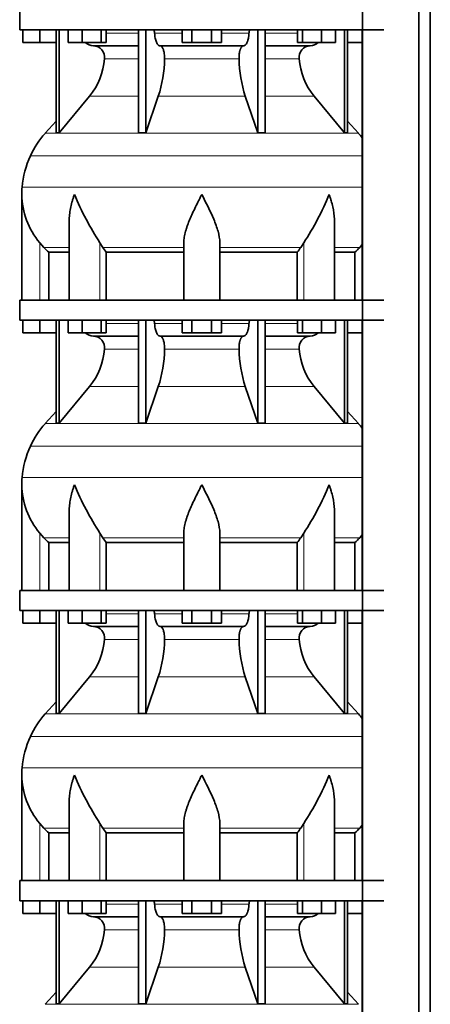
# Model space of a CAD drawing. Header units: millimetres. Extents: x 148 to 904, y -3991 to 2524.
# Tile 19 of 29: x 164 to 369, y -167 to 325. Entities that reach past the tile are written whole.
import ezdxf

# ---------------------------------------------------------------- set-up
doc = ezdxf.new("R2010")
doc.units = ezdxf.units.MM
doc.layers.add('MID_134-19', color=7, linetype='Continuous')
doc.layers.add('VSI134_DIFFUSORE', color=7, linetype='Continuous')

# ---------------------------------------------------------------- blocks, each defined once
blk = doc.blocks.new('SE')
at = {"layer": 'MID_134-19', "color": 7, "linetype": 'Continuous', "lineweight": 35}
for p, q in [((334.95, 1945.18), (334.95, -826.32)), ((363.09, -826.32), (363.09, 1945.18)), ((368.89, -826.32), (368.89, 1945.18)), ((334.88, 320.18), (334.88, 185.18)), ((334.88, 175.18), (334.88, 40.18)), ((334.88, 30.18), (334.88, -104.82)), ((334.88, -114.82), (334.88, -249.82))]:
    blk.add_line(p, q, dxfattribs=at)
at = {"layer": 'VSI134_DIFFUSORE', "color": 7, "linetype": 'Continuous', "lineweight": 35}
for p, q in [((163.69, 330.18), (163.69, 320.18)), ((163.69, 320.18), (345.69, 320.18)), ((165.19, 313.78), (165.19, 320.18)), ((165.19, 313.78), (165.19, 320.18)), ((173.69, 313.78), (173.69, 320.18)), ((181.86, 320.18), (181.86, 268.73)), ((183.39, 320.18), (183.39, 268.73)), ((187.93, 313.78), (187.93, 320.18)), ((194.87, 313.78), (194.87, 320.18)), ((204.35, 313.78), (204.35, 320.18)), ((206.89, 313.78), (206.89, 320.18)), ((222.99, 320.18), (222.99, 268.73)), ((226.69, 320.18), (226.69, 268.73)), ((244.87, 313.78), (244.87, 320.18)), ((249.78, 313.78), (249.78, 320.18)), ((259.6, 313.78), (259.6, 320.18)), ((264.5, 313.78), (264.5, 320.18)), ((282.69, 320.18), (282.69, 268.73)), ((286.39, 320.18), (286.39, 268.73)), ((302.48, 313.78), (302.48, 320.18)), ((305.03, 313.78), (305.03, 320.18)), ((314.51, 313.78), (314.51, 320.18)), ((321.45, 313.78), (321.45, 320.18)), ((325.99, 320.18), (325.99, 268.73)), ((327.52, 320.18), (327.52, 268.73)), ((173.69, 313.78), (165.19, 313.78)), ((181.86, 313.78), (173.69, 313.78)), ((194.87, 313.78), (187.93, 313.78)), ((204.35, 313.78), (194.87, 313.78)), ((200.52, 312.18), (222.99, 312.18)), ((206.89, 313.78), (204.35, 313.78)), ((233.78, 312.18), (275.6, 312.18)), ((249.78, 313.78), (244.87, 313.78)), ((259.6, 313.78), (249.78, 313.78)), ((264.5, 313.78), (259.6, 313.78)), ((286.39, 312.18), (308.86, 312.18)), ((305.03, 313.78), (302.48, 313.78)), ((314.51, 313.78), (305.03, 313.78)), ((321.45, 313.78), (314.51, 313.78)), ((334.88, 313.78), (327.52, 313.78)), ((183.39, 268.73), (198.55, 286.94)), ((226.69, 268.73), (232.97, 286.94)), ((276.41, 286.94), (282.69, 268.73)), ((310.83, 286.94), (325.99, 268.73)), ((181.86, 274.5), (176.39, 268.43)), ((332.99, 268.43), (327.52, 274.5)), ((181.86, 268.73), (183.39, 268.73)), ((222.99, 268.73), (226.69, 268.73)), ((282.69, 268.73), (286.39, 268.73)), ((325.99, 268.73), (327.52, 268.73)), ((164.69, 237.92), (164.69, 185.18)), ((188.41, 224.54), (188.41, 185.18)), ((320.97, 185.18), (320.97, 224.54)), ((175.7, 211.48), (173.69, 213.78)), ((205.2, 211.48), (203.78, 213.78)), ((245.69, 185.18), (245.69, 213.78)), ((263.69, 185.18), (263.69, 213.78)), ((305.6, 213.78), (304.18, 211.48)), ((334.88, 212.86), (333.68, 211.48)), ((178.22, 209.04), (188.41, 209.04)), ((178.22, 185.18), (178.22, 209.04)), ((206.98, 209.04), (245.69, 209.04)), ((206.98, 185.18), (206.98, 209.04)), ((263.69, 209.04), (302.4, 209.04)), ((302.4, 209.04), (302.4, 185.18)), ((320.97, 209.04), (331.16, 209.04)), ((331.16, 209.04), (331.16, 185.18)), ((163.69, 185.18), (345.69, 185.18)), ((163.69, 185.18), (163.69, 175.18)), ((163.69, 175.18), (345.69, 175.18)), ((165.19, 168.78), (165.19, 175.18)), ((165.19, 168.78), (165.19, 175.18)), ((173.69, 168.78), (173.69, 175.18)), ((181.86, 175.18), (181.86, 123.73)), ((183.39, 175.18), (183.39, 123.73)), ((187.93, 168.78), (187.93, 175.18)), ((194.87, 168.78), (194.87, 175.18)), ((204.35, 168.78), (204.35, 175.18)), ((206.89, 168.78), (206.89, 175.18)), ((222.99, 175.18), (222.99, 123.73)), ((226.69, 175.18), (226.69, 123.73)), ((244.87, 168.78), (244.87, 175.18)), ((249.78, 168.78), (249.78, 175.18)), ((259.6, 168.78), (259.6, 175.18)), ((264.5, 168.78), (264.5, 175.18)), ((282.69, 175.18), (282.69, 123.73)), ((286.39, 175.18), (286.39, 123.73)), ((302.48, 168.78), (302.48, 175.18)), ((305.03, 168.78), (305.03, 175.18)), ((314.51, 168.78), (314.51, 175.18)), ((321.45, 168.78), (321.45, 175.18)), ((325.99, 175.18), (325.99, 123.73)), ((327.52, 175.18), (327.52, 123.73)), ((173.69, 168.78), (165.19, 168.78)), ((181.86, 168.78), (173.69, 168.78)), ((194.87, 168.78), (187.93, 168.78)), ((204.35, 168.78), (194.87, 168.78)), ((206.89, 168.78), (204.35, 168.78)), ((249.78, 168.78), (244.87, 168.78)), ((259.6, 168.78), (249.78, 168.78)), ((264.5, 168.78), (259.6, 168.78)), ((305.03, 168.78), (302.48, 168.78)), ((314.51, 168.78), (305.03, 168.78)), ((321.45, 168.78), (314.51, 168.78)), ((334.88, 168.78), (327.52, 168.78)), ((200.52, 167.18), (222.99, 167.18)), ((233.78, 167.18), (275.6, 167.18)), ((286.39, 167.18), (308.86, 167.18)), ((183.39, 123.73), (198.55, 141.94)), ((226.69, 123.73), (232.97, 141.94)), ((276.41, 141.94), (282.69, 123.73)), ((310.83, 141.94), (325.99, 123.73)), ((181.86, 129.5), (176.39, 123.43)), ((332.99, 123.43), (327.52, 129.5)), ((181.86, 123.73), (183.39, 123.73)), ((222.99, 123.73), (226.69, 123.73)), ((282.69, 123.73), (286.39, 123.73)), ((325.99, 123.73), (327.52, 123.73)), ((164.69, 92.92), (164.69, 40.18)), ((188.41, 79.54), (188.41, 40.18)), ((320.97, 40.18), (320.97, 79.54)), ((175.7, 66.48), (173.69, 68.78)), ((178.22, 64.04), (188.41, 64.04)), ((178.22, 40.18), (178.22, 64.04)), ((205.2, 66.48), (203.78, 68.78)), ((206.98, 64.04), (245.69, 64.04)), ((206.98, 40.18), (206.98, 64.04)), ((245.69, 40.18), (245.69, 68.78)), ((263.69, 40.18), (263.69, 68.78)), ((263.69, 64.04), (302.4, 64.04)), ((302.4, 64.04), (302.4, 40.18)), ((305.6, 68.78), (304.18, 66.48)), ((320.97, 64.04), (331.16, 64.04)), ((331.16, 64.04), (331.16, 40.18)), ((334.88, 67.86), (333.68, 66.48)), ((163.69, 40.18), (345.69, 40.18)), ((163.69, 40.18), (163.69, 30.18)), ((163.69, 30.18), (345.69, 30.18)), ((165.19, 23.78), (165.19, 30.18)), ((165.19, 23.78), (165.19, 30.18)), ((173.69, 23.78), (173.69, 30.18)), ((181.86, 30.18), (181.86, -21.27)), ((183.39, 30.18), (183.39, -21.27)), ((187.93, 23.78), (187.93, 30.18)), ((194.87, 23.78), (194.87, 30.18)), ((204.35, 23.78), (204.35, 30.18)), ((206.89, 23.78), (206.89, 30.18)), ((222.99, 30.18), (222.99, -21.27)), ((226.69, 30.18), (226.69, -21.27)), ((244.87, 23.78), (244.87, 30.18)), ((249.78, 23.78), (249.78, 30.18)), ((259.6, 23.78), (259.6, 30.18)), ((264.5, 23.78), (264.5, 30.18)), ((282.69, 30.18), (282.69, -21.27)), ((286.39, 30.18), (286.39, -21.27)), ((302.48, 23.78), (302.48, 30.18)), ((305.03, 23.78), (305.03, 30.18)), ((314.51, 23.78), (314.51, 30.18)), ((321.45, 23.78), (321.45, 30.18)), ((325.99, 30.18), (325.99, -21.27)), ((327.52, 30.18), (327.52, -21.27)), ((173.69, 23.78), (165.19, 23.78)), ((181.86, 23.78), (173.69, 23.78)), ((194.87, 23.78), (187.93, 23.78)), ((204.35, 23.78), (194.87, 23.78)), ((200.52, 22.18), (222.99, 22.18)), ((206.89, 23.78), (204.35, 23.78)), ((233.78, 22.18), (275.6, 22.18)), ((249.78, 23.78), (244.87, 23.78)), ((259.6, 23.78), (249.78, 23.78)), ((264.5, 23.78), (259.6, 23.78)), ((286.39, 22.18), (308.86, 22.18)), ((305.03, 23.78), (302.48, 23.78)), ((314.51, 23.78), (305.03, 23.78)), ((321.45, 23.78), (314.51, 23.78)), ((334.88, 23.78), (327.52, 23.78)), ((183.39, -21.27), (198.55, -3.06)), ((226.69, -21.27), (232.97, -3.06)), ((276.41, -3.06), (282.69, -21.27)), ((310.83, -3.06), (325.99, -21.27)), ((181.86, -15.5), (176.39, -21.57)), ((332.99, -21.57), (327.52, -15.5)), ((181.86, -21.27), (183.39, -21.27)), ((222.99, -21.27), (226.69, -21.27)), ((282.69, -21.27), (286.39, -21.27)), ((325.99, -21.27), (327.52, -21.27)), ((164.69, -52.08), (164.69, -104.82)), ((188.41, -65.46), (188.41, -104.82)), ((320.97, -104.82), (320.97, -65.46)), ((175.7, -78.52), (173.69, -76.22)), ((205.2, -78.52), (203.78, -76.22)), ((245.69, -104.82), (245.69, -76.22)), ((263.69, -104.82), (263.69, -76.22)), ((305.6, -76.22), (304.18, -78.52)), ((334.88, -77.14), (333.68, -78.52)), ((178.22, -80.96), (188.41, -80.96)), ((178.22, -104.82), (178.22, -80.96)), ((206.98, -80.96), (245.69, -80.96)), ((206.98, -104.82), (206.98, -80.96)), ((263.69, -80.96), (302.4, -80.96)), ((302.4, -80.96), (302.4, -104.82)), ((320.97, -80.96), (331.16, -80.96)), ((331.16, -80.96), (331.16, -104.82)), ((163.69, -104.82), (345.69, -104.82)), ((163.69, -104.82), (163.69, -114.82)), ((163.69, -114.82), (345.69, -114.82)), ((165.19, -121.22), (165.19, -114.82)), ((165.19, -121.22), (165.19, -114.82)), ((173.69, -121.22), (173.69, -114.82)), ((181.86, -114.82), (181.86, -166.27)), ((183.39, -114.82), (183.39, -166.27)), ((187.93, -121.22), (187.93, -114.82)), ((194.87, -121.22), (194.87, -114.82)), ((204.35, -121.22), (204.35, -114.82)), ((206.89, -121.22), (206.89, -114.82)), ((222.99, -114.82), (222.99, -166.27)), ((226.69, -114.82), (226.69, -166.27)), ((244.87, -121.22), (244.87, -114.82)), ((249.78, -121.22), (249.78, -114.82)), ((259.6, -121.22), (259.6, -114.82)), ((264.5, -121.22), (264.5, -114.82)), ((282.69, -114.82), (282.69, -166.27)), ((286.39, -114.82), (286.39, -166.27)), ((302.48, -121.22), (302.48, -114.82)), ((305.03, -121.22), (305.03, -114.82)), ((314.51, -121.22), (314.51, -114.82)), ((321.45, -121.22), (321.45, -114.82)), ((325.99, -114.82), (325.99, -166.27)), ((327.52, -114.82), (327.52, -166.27)), ((173.69, -121.22), (165.19, -121.22)), ((181.86, -121.22), (173.69, -121.22)), ((194.87, -121.22), (187.93, -121.22)), ((204.35, -121.22), (194.87, -121.22)), ((200.52, -122.82), (222.99, -122.82)), ((206.89, -121.22), (204.35, -121.22)), ((233.78, -122.82), (275.6, -122.82)), ((249.78, -121.22), (244.87, -121.22)), ((259.6, -121.22), (249.78, -121.22)), ((264.5, -121.22), (259.6, -121.22)), ((286.39, -122.82), (308.86, -122.82)), ((305.03, -121.22), (302.48, -121.22)), ((314.51, -121.22), (305.03, -121.22)), ((321.45, -121.22), (314.51, -121.22)), ((334.88, -121.22), (327.52, -121.22)), ((183.39, -166.27), (198.55, -148.06)), ((226.69, -166.27), (232.97, -148.06)), ((276.41, -148.06), (282.69, -166.27)), ((310.83, -148.06), (325.99, -166.27)), ((181.86, -160.5), (176.39, -166.57)), ((332.99, -166.57), (327.52, -160.5)), ((181.86, -166.27), (183.39, -166.27)), ((222.99, -166.27), (226.69, -166.27)), ((282.69, -166.27), (286.39, -166.27)), ((325.99, -166.27), (327.52, -166.27))]:
    blk.add_line(p, q, dxfattribs=at)
at = {"layer": 'VSI134_DIFFUSORE', "color": 4, "linetype": 'Continuous', "lineweight": 9}
for p, q in [((206.89, 318.41), (222.99, 318.41)), ((231.12, 318.41), (244.87, 318.41)), ((264.5, 318.41), (278.26, 318.41)), ((286.39, 318.41), (302.48, 318.41)), ((222.99, 305.64), (206.06, 305.64)), ((273.3, 305.64), (236.08, 305.64)), ((303.32, 305.64), (286.39, 305.64)), ((198.55, 286.94), (222.99, 286.94)), ((232.97, 286.94), (276.41, 286.94)), ((286.39, 286.94), (310.83, 286.94)), ((176.39, 268.43), (332.99, 268.43)), ((169.02, 257.17), (334.88, 257.17)), ((164.86, 241.54), (334.88, 241.54)), ((173.69, 185.18), (173.69, 213.78)), ((175.7, 211.48), (188.41, 211.48)), ((203.78, 185.18), (203.78, 213.78)), ((205.2, 211.48), (245.69, 211.48)), ((263.69, 211.48), (304.18, 211.48)), ((305.6, 185.18), (305.6, 213.78)), ((320.97, 211.48), (333.68, 211.48)), ((206.89, 173.41), (222.99, 173.41)), ((231.12, 173.41), (244.87, 173.41)), ((264.5, 173.41), (278.26, 173.41)), ((286.39, 173.41), (302.48, 173.41)), ((222.99, 160.64), (206.06, 160.64)), ((273.3, 160.64), (236.08, 160.64)), ((303.32, 160.64), (286.39, 160.64)), ((198.55, 141.94), (222.99, 141.94)), ((232.97, 141.94), (276.41, 141.94)), ((286.39, 141.94), (310.83, 141.94)), ((176.39, 123.43), (332.99, 123.43)), ((169.02, 112.17), (334.88, 112.17)), ((164.86, 96.54), (334.88, 96.54)), ((173.69, 40.18), (173.69, 68.78)), ((175.7, 66.48), (188.41, 66.48)), ((203.78, 40.18), (203.78, 68.78)), ((205.2, 66.48), (245.69, 66.48)), ((263.69, 66.48), (304.18, 66.48)), ((305.6, 40.18), (305.6, 68.78)), ((320.97, 66.48), (333.68, 66.48)), ((206.89, 28.41), (222.99, 28.41)), ((231.12, 28.41), (244.87, 28.41)), ((264.5, 28.41), (278.26, 28.41)), ((286.39, 28.41), (302.48, 28.41)), ((222.99, 15.64), (206.06, 15.64)), ((273.3, 15.64), (236.08, 15.64)), ((303.32, 15.64), (286.39, 15.64)), ((198.55, -3.06), (222.99, -3.06)), ((232.97, -3.06), (276.41, -3.06)), ((286.39, -3.06), (310.83, -3.06)), ((176.39, -21.57), (332.99, -21.57)), ((169.02, -32.83), (334.88, -32.83)), ((164.86, -48.46), (334.88, -48.46)), ((173.69, -104.82), (173.69, -76.22)), ((175.7, -78.52), (188.41, -78.52)), ((203.78, -104.82), (203.78, -76.22)), ((205.2, -78.52), (245.69, -78.52)), ((263.69, -78.52), (304.18, -78.52)), ((305.6, -104.82), (305.6, -76.22)), ((320.97, -78.52), (333.68, -78.52)), ((206.89, -116.59), (222.99, -116.59)), ((231.12, -116.59), (244.87, -116.59)), ((264.5, -116.59), (278.26, -116.59)), ((286.39, -116.59), (302.48, -116.59)), ((222.99, -129.36), (206.06, -129.36)), ((273.3, -129.36), (236.08, -129.36)), ((303.32, -129.36), (286.39, -129.36)), ((198.55, -148.06), (222.99, -148.06)), ((232.97, -148.06), (276.41, -148.06)), ((286.39, -148.06), (310.83, -148.06)), ((176.39, -166.57), (332.99, -166.57))]:
    blk.add_line(p, q, dxfattribs=at)
at = {"layer": 'VSI134_DIFFUSORE', "color": 7, "linetype": 'Continuous', "lineweight": 35}
for centre, radius, start, end in [((200.75, 318.86), 6.68, 230.2819, 268.0094), ((200.23, 306.32), 5.87, 353.3223, 87.2173), ((309.13, 306.34), 5.85, 92.5772, 186.8833), ((308.62, 318.87), 6.69, 272.0607, 309.722), ((172.76, 308.16), 33.4, 320.5472, 355.6594), ((171.12, 306.84), 64.97, 342.1602, 358.9354), ((339.77, 307.09), 66.48, 181.2569, 197.6475), ((336.73, 308.21), 33.51, 184.3996, 219.3938), ((209.09, 238.98), 44, 138, 155.5912), ((300.29, 238.98), 44, 38.1684, 42), ((213.64, 236.92), 49, 155.5912, 174.5826), ((203.19, 237.91), 38.5, 174.5826, 180.0016), ((203.34, 238.58), 38.66, 180.9959, 219.9106), ((329.39, 295.45), 149.83, 202.585, 213.0327), ((192.33, 288.94), 135.94, 326.4322, 337.9502), ((238.34, 233.72), 39.91, 213.8601, 218.2043), ((271.07, 233.7), 39.88, 321.7938, 326.1418), ((200.75, 173.86), 6.68, 230.2819, 268.0094), ((308.62, 173.87), 6.69, 272.0607, 309.722), ((200.23, 161.32), 5.87, 353.3223, 87.2173), ((309.13, 161.34), 5.85, 92.5772, 186.8833), ((172.76, 163.16), 33.4, 320.5472, 355.6594), ((171.12, 161.84), 64.97, 342.1602, 358.9354), ((339.77, 162.09), 66.48, 181.2569, 197.6475), ((336.73, 163.21), 33.51, 184.3996, 219.3938), ((209.09, 93.98), 44, 138, 155.5912), ((300.29, 93.98), 44, 38.1684, 42), ((213.64, 91.92), 49, 155.5912, 174.5826), ((203.19, 92.91), 38.5, 174.5826, 180.0016), ((203.34, 93.58), 38.66, 180.9959, 219.9106), ((329.39, 150.45), 149.83, 202.585, 213.0327), ((192.33, 143.94), 135.94, 326.4322, 337.9502), ((238.34, 88.72), 39.91, 213.8601, 218.2043), ((271.07, 88.7), 39.88, 321.7938, 326.1418), ((200.75, 28.86), 6.68, 230.2819, 268.0094), ((200.23, 16.32), 5.87, 353.3223, 87.2173), ((309.13, 16.34), 5.85, 92.5772, 186.8833), ((308.62, 28.87), 6.69, 272.0607, 309.722), ((172.76, 18.16), 33.4, 320.5472, 355.6594), ((171.12, 16.84), 64.97, 342.1602, 358.9354), ((339.77, 17.09), 66.48, 181.2569, 197.6475), ((336.73, 18.21), 33.51, 184.3996, 219.3938), ((209.09, -51.02), 44, 138, 155.5912), ((300.29, -51.02), 44, 38.1684, 42), ((213.64, -53.08), 49, 155.5912, 174.5826), ((203.19, -52.09), 38.5, 174.5826, 180.0016), ((203.34, -51.42), 38.66, 180.9959, 219.9106), ((329.39, 5.45), 149.83, 202.585, 213.0327), ((192.33, -1.06), 135.94, 326.4322, 337.9502), ((238.34, -56.28), 39.91, 213.8601, 218.2043), ((271.07, -56.3), 39.88, 321.7938, 326.1418), ((200.75, -116.14), 6.68, 230.2819, 268.0094), ((200.23, -128.68), 5.87, 353.3223, 87.2173), ((309.13, -128.66), 5.85, 92.5772, 186.8833), ((308.62, -116.13), 6.69, 272.0607, 309.722), ((172.76, -126.84), 33.4, 320.5472, 355.6594), ((171.12, -128.16), 64.97, 342.1602, 358.9354), ((339.77, -127.91), 66.48, 181.2569, 197.6475), ((336.73, -126.79), 33.51, 184.3996, 219.3938)]:
    blk.add_arc(centre, radius, start, end, dxfattribs=at)
for points, knots in [([(230.36, 320.18), (230.4, 320.18), (230.45, 320.17), (230.54, 320.13), (230.59, 320.1), (230.72, 319.97), (230.8, 319.84), (230.94, 319.51), (230.99, 319.32), (231.08, 318.89), (231.11, 318.65), (231.12, 318.41)], [0, 0, 0, 0, 0.125, 0.125, 0.25, 0.25, 0.5, 0.5, 0.75, 0.75, 1, 1, 1, 1]), ([(278.26, 318.41), (278.27, 318.65), (278.3, 318.88), (278.36, 319.21), (278.39, 319.31), (278.45, 319.5), (278.48, 319.59), (278.55, 319.76), (278.59, 319.83), (278.66, 319.95), (278.71, 320.01), (278.79, 320.1), (278.84, 320.13), (278.93, 320.17), (278.98, 320.18), (279.02, 320.18)], [0, 0, 0, 0, 0.25, 0.25, 0.375, 0.375, 0.5, 0.5, 0.625, 0.625, 0.75, 0.75, 0.875, 0.875, 1, 1, 1, 1]), ([(233.78, 312.18), (233.62, 312.18), (233.46, 312.22), (233.22, 312.34), (233.14, 312.39), (232.98, 312.5), (232.9, 312.57), (232.67, 312.79), (232.53, 312.98), (232.25, 313.43), (232.12, 313.68), (231.87, 314.24), (231.76, 314.56), (231.56, 315.23), (231.47, 315.59), (231.33, 316.34), (231.26, 316.74), (231.17, 317.56), (231.14, 317.98), (231.12, 318.41)], [0, 0, 0, 0, 0.125, 0.125, 0.1875, 0.1875, 0.25, 0.25, 0.375, 0.375, 0.5, 0.5, 0.625, 0.625, 0.75, 0.75, 0.875, 0.875, 1, 1, 1, 1]), ([(278.26, 318.41), (278.24, 317.98), (278.21, 317.56), (278.14, 316.95), (278.11, 316.75), (278.05, 316.36), (278.02, 316.16), (277.91, 315.59), (277.82, 315.24), (277.67, 314.73), (277.62, 314.57), (277.5, 314.26), (277.45, 314.11), (277.26, 313.68), (277.13, 313.43), (276.86, 312.99), (276.71, 312.8), (276.4, 312.49), (276.25, 312.38), (275.93, 312.22), (275.76, 312.18), (275.6, 312.18)], [0, 0, 0, 0, 0.125, 0.125, 0.1875, 0.1875, 0.25, 0.25, 0.375, 0.375, 0.4375, 0.4375, 0.5, 0.5, 0.625, 0.625, 0.75, 0.75, 0.875, 0.875, 1, 1, 1, 1]), ([(233.78, 312.18), (233.86, 312.18), (233.94, 312.17), (234.1, 312.13), (234.18, 312.1), (234.41, 311.97), (234.56, 311.84), (234.86, 311.51), (234.99, 311.3), (235.19, 310.94), (235.25, 310.81), (235.37, 310.53), (235.43, 310.38), (235.59, 309.93), (235.68, 309.59), (235.81, 309.06), (235.84, 308.87), (235.91, 308.49), (235.94, 308.3), (236.02, 307.71), (236.05, 307.3), (236.09, 306.47), (236.09, 306.05), (236.08, 305.64)], [0, 0, 0, 0, 0.0625, 0.0625, 0.125, 0.125, 0.25, 0.25, 0.375, 0.375, 0.4375, 0.4375, 0.5, 0.5, 0.625, 0.625, 0.6875, 0.6875, 0.75, 0.75, 0.875, 0.875, 1, 1, 1, 1]), ([(273.3, 305.64), (273.29, 306.05), (273.29, 306.47), (273.32, 307.09), (273.33, 307.29), (273.37, 307.7), (273.39, 307.9), (273.47, 308.49), (273.53, 308.87), (273.65, 309.41), (273.7, 309.58), (273.79, 309.92), (273.9, 310.24), (274.01, 310.53), (274.13, 310.81), (274.19, 310.94), (274.39, 311.3), (274.52, 311.51), (274.82, 311.84), (274.97, 311.97), (275.28, 312.14), (275.44, 312.18), (275.6, 312.18)], [0, 0, 0, 0, 0.125, 0.125, 0.1875, 0.1875, 0.25, 0.25, 0.375, 0.375, 0.4375, 0.4375, 0.5, 0.5625, 0.5625, 0.625, 0.625, 0.75, 0.75, 0.875, 0.875, 1, 1, 1, 1]), ([(191.05, 237.91), (190.96, 237.65), (190.86, 237.39), (190.68, 236.87), (190.6, 236.6), (190.34, 235.82), (190.18, 235.3), (189.72, 233.74), (189.46, 232.71), (189.01, 230.63), (188.82, 229.59), (188.55, 227.54), (188.47, 226.52), (188.42, 225.18), (188.41, 224.86), (188.41, 224.53)], [0, 0, 0, 0, 0.03125, 0.03125, 0.0625, 0.0625, 0.125, 0.125, 0.25, 0.25, 0.375, 0.375, 0.5, 0.5, 0.5400162, 0.5400162, 0.5400162, 0.5400162]), ([(254.69, 237.91), (254.56, 237.65), (254.42, 237.39), (254.16, 236.87), (254.03, 236.6), (253.63, 235.82), (253.36, 235.3), (252.58, 233.74), (252.06, 232.71), (251.05, 230.63), (250.55, 229.59), (249.61, 227.54), (249.15, 226.52), (248.31, 224.49), (247.91, 223.49), (247.37, 221.98), (247.2, 221.48), (246.88, 220.48), (246.73, 219.98), (246.31, 218.5), (246.09, 217.53), (245.78, 215.63), (245.69, 214.7), (245.69, 213.78)], [0, 0, 0, 0, 0.03125, 0.03125, 0.0625, 0.0625, 0.125, 0.125, 0.25, 0.25, 0.375, 0.375, 0.5, 0.5, 0.625, 0.625, 0.6875, 0.6875, 0.75, 0.75, 0.875, 0.875, 1, 1, 1, 1]), ([(263.69, 213.78), (263.69, 215.61), (263.34, 217.51), (262.24, 221.46), (261.5, 223.48), (258.96, 229.55), (256.8, 233.76), (254.69, 237.91)], [0, 0, 0, 0, 0.25, 0.25, 0.5, 0.5, 1, 1, 1, 1]), ([(320.97, 224.53), (320.97, 224.87), (320.96, 225.21), (320.87, 227.6), (320.59, 229.64), (319.92, 232.72), (319.65, 233.75), (319.2, 235.31), (319.04, 235.82), (318.78, 236.6), (318.65, 237), (318.52, 237.39), (318.42, 237.65), (318.38, 237.78), (318.33, 237.91)], [0.4588627, 0.4588627, 0.4588627, 0.4588627, 0.5, 0.5, 0.75, 0.75, 0.875, 0.875, 0.9375, 0.9375, 0.96875, 0.984375, 0.984375, 1, 1, 1, 1]), ([(230.36, 175.18), (230.4, 175.18), (230.45, 175.17), (230.54, 175.13), (230.59, 175.1), (230.72, 174.97), (230.8, 174.84), (230.94, 174.51), (230.99, 174.32), (231.08, 173.89), (231.11, 173.65), (231.12, 173.41)], [0, 0, 0, 0, 0.125, 0.125, 0.25, 0.25, 0.5, 0.5, 0.75, 0.75, 1, 1, 1, 1]), ([(233.78, 167.18), (233.62, 167.18), (233.46, 167.22), (233.22, 167.34), (233.14, 167.39), (232.98, 167.5), (232.9, 167.57), (232.67, 167.79), (232.53, 167.98), (232.25, 168.43), (232.12, 168.68), (231.87, 169.24), (231.76, 169.56), (231.56, 170.23), (231.47, 170.59), (231.33, 171.34), (231.26, 171.74), (231.17, 172.56), (231.14, 172.98), (231.12, 173.41)], [0, 0, 0, 0, 0.125, 0.125, 0.1875, 0.1875, 0.25, 0.25, 0.375, 0.375, 0.5, 0.5, 0.625, 0.625, 0.75, 0.75, 0.875, 0.875, 1, 1, 1, 1]), ([(278.26, 173.41), (278.24, 172.98), (278.21, 172.56), (278.14, 171.95), (278.11, 171.75), (278.05, 171.36), (278.02, 171.16), (277.91, 170.59), (277.82, 170.24), (277.67, 169.73), (277.62, 169.57), (277.5, 169.26), (277.45, 169.11), (277.26, 168.68), (277.13, 168.43), (276.86, 167.99), (276.71, 167.8), (276.4, 167.49), (276.25, 167.38), (275.93, 167.22), (275.76, 167.18), (275.6, 167.18)], [0, 0, 0, 0, 0.125, 0.125, 0.1875, 0.1875, 0.25, 0.25, 0.375, 0.375, 0.4375, 0.4375, 0.5, 0.5, 0.625, 0.625, 0.75, 0.75, 0.875, 0.875, 1, 1, 1, 1]), ([(278.26, 173.41), (278.27, 173.65), (278.3, 173.88), (278.36, 174.21), (278.39, 174.31), (278.45, 174.5), (278.48, 174.59), (278.55, 174.76), (278.59, 174.83), (278.66, 174.95), (278.71, 175.01), (278.79, 175.1), (278.84, 175.13), (278.93, 175.17), (278.98, 175.18), (279.02, 175.18)], [0, 0, 0, 0, 0.25, 0.25, 0.375, 0.375, 0.5, 0.5, 0.625, 0.625, 0.75, 0.75, 0.875, 0.875, 1, 1, 1, 1]), ([(233.78, 167.18), (233.86, 167.18), (233.94, 167.17), (234.1, 167.13), (234.18, 167.1), (234.41, 166.97), (234.56, 166.84), (234.86, 166.51), (234.99, 166.3), (235.19, 165.94), (235.25, 165.81), (235.37, 165.53), (235.43, 165.38), (235.59, 164.93), (235.68, 164.59), (235.81, 164.06), (235.84, 163.87), (235.91, 163.49), (235.94, 163.3), (236.02, 162.71), (236.05, 162.3), (236.09, 161.47), (236.09, 161.05), (236.08, 160.64)], [0, 0, 0, 0, 0.0625, 0.0625, 0.125, 0.125, 0.25, 0.25, 0.375, 0.375, 0.4375, 0.4375, 0.5, 0.5, 0.625, 0.625, 0.6875, 0.6875, 0.75, 0.75, 0.875, 0.875, 1, 1, 1, 1]), ([(273.3, 160.64), (273.29, 161.05), (273.29, 161.47), (273.32, 162.09), (273.33, 162.29), (273.37, 162.7), (273.39, 162.9), (273.47, 163.49), (273.53, 163.87), (273.65, 164.41), (273.7, 164.58), (273.79, 164.92), (273.9, 165.24), (274.01, 165.53), (274.13, 165.81), (274.19, 165.94), (274.39, 166.3), (274.52, 166.51), (274.82, 166.84), (274.97, 166.97), (275.28, 167.14), (275.44, 167.18), (275.6, 167.18)], [0, 0, 0, 0, 0.125, 0.125, 0.1875, 0.1875, 0.25, 0.25, 0.375, 0.375, 0.4375, 0.4375, 0.5, 0.5625, 0.5625, 0.625, 0.625, 0.75, 0.75, 0.875, 0.875, 1, 1, 1, 1]), ([(191.05, 92.91), (190.96, 92.65), (190.86, 92.39), (190.68, 91.87), (190.6, 91.6), (190.34, 90.82), (190.18, 90.3), (189.72, 88.74), (189.46, 87.71), (189.01, 85.63), (188.82, 84.59), (188.55, 82.54), (188.47, 81.52), (188.42, 80.18), (188.41, 79.86), (188.41, 79.53)], [0, 0, 0, 0, 0.03125, 0.03125, 0.0625, 0.0625, 0.125, 0.125, 0.25, 0.25, 0.375, 0.375, 0.5, 0.5, 0.5400162, 0.5400162, 0.5400162, 0.5400162]), ([(254.69, 92.91), (254.56, 92.65), (254.42, 92.39), (254.16, 91.87), (254.03, 91.6), (253.63, 90.82), (253.36, 90.3), (252.58, 88.74), (252.06, 87.71), (251.05, 85.63), (250.55, 84.59), (249.61, 82.54), (249.15, 81.52), (248.31, 79.49), (247.91, 78.49), (247.37, 76.98), (247.2, 76.48), (246.88, 75.48), (246.73, 74.98), (246.31, 73.5), (246.09, 72.53), (245.78, 70.63), (245.69, 69.7), (245.69, 68.78)], [0, 0, 0, 0, 0.03125, 0.03125, 0.0625, 0.0625, 0.125, 0.125, 0.25, 0.25, 0.375, 0.375, 0.5, 0.5, 0.625, 0.625, 0.6875, 0.6875, 0.75, 0.75, 0.875, 0.875, 1, 1, 1, 1]), ([(263.69, 68.78), (263.69, 70.61), (263.34, 72.51), (262.24, 76.46), (261.5, 78.48), (258.96, 84.55), (256.8, 88.76), (254.69, 92.91)], [0, 0, 0, 0, 0.25, 0.25, 0.5, 0.5, 1, 1, 1, 1]), ([(320.97, 79.53), (320.97, 79.87), (320.96, 80.21), (320.87, 82.6), (320.59, 84.64), (319.92, 87.72), (319.65, 88.75), (319.2, 90.31), (319.04, 90.82), (318.78, 91.6), (318.65, 92), (318.52, 92.39), (318.42, 92.65), (318.38, 92.78), (318.33, 92.91)], [0.4588627, 0.4588627, 0.4588627, 0.4588627, 0.5, 0.5, 0.75, 0.75, 0.875, 0.875, 0.9375, 0.9375, 0.96875, 0.984375, 0.984375, 1, 1, 1, 1]), ([(230.36, 30.18), (230.4, 30.18), (230.45, 30.17), (230.54, 30.13), (230.59, 30.1), (230.72, 29.97), (230.8, 29.84), (230.94, 29.51), (230.99, 29.32), (231.08, 28.89), (231.11, 28.65), (231.12, 28.41)], [0, 0, 0, 0, 0.125, 0.125, 0.25, 0.25, 0.5, 0.5, 0.75, 0.75, 1, 1, 1, 1]), ([(278.26, 28.41), (278.27, 28.65), (278.3, 28.88), (278.36, 29.21), (278.39, 29.31), (278.45, 29.5), (278.48, 29.59), (278.55, 29.76), (278.59, 29.83), (278.66, 29.95), (278.71, 30.01), (278.79, 30.1), (278.84, 30.13), (278.93, 30.17), (278.98, 30.18), (279.02, 30.18)], [0, 0, 0, 0, 0.25, 0.25, 0.375, 0.375, 0.5, 0.5, 0.625, 0.625, 0.75, 0.75, 0.875, 0.875, 1, 1, 1, 1]), ([(233.78, 22.18), (233.62, 22.18), (233.46, 22.22), (233.22, 22.34), (233.14, 22.39), (232.98, 22.5), (232.9, 22.57), (232.67, 22.79), (232.53, 22.98), (232.25, 23.43), (232.12, 23.68), (231.87, 24.24), (231.76, 24.56), (231.56, 25.23), (231.47, 25.59), (231.33, 26.34), (231.26, 26.74), (231.17, 27.56), (231.14, 27.98), (231.12, 28.41)], [0, 0, 0, 0, 0.125, 0.125, 0.1875, 0.1875, 0.25, 0.25, 0.375, 0.375, 0.5, 0.5, 0.625, 0.625, 0.75, 0.75, 0.875, 0.875, 1, 1, 1, 1]), ([(278.26, 28.41), (278.24, 27.98), (278.21, 27.56), (278.14, 26.95), (278.11, 26.75), (278.05, 26.36), (278.02, 26.16), (277.91, 25.59), (277.82, 25.24), (277.67, 24.73), (277.62, 24.57), (277.5, 24.26), (277.45, 24.11), (277.26, 23.68), (277.13, 23.43), (276.86, 22.99), (276.71, 22.8), (276.4, 22.49), (276.25, 22.38), (275.93, 22.22), (275.76, 22.18), (275.6, 22.18)], [0, 0, 0, 0, 0.125, 0.125, 0.1875, 0.1875, 0.25, 0.25, 0.375, 0.375, 0.4375, 0.4375, 0.5, 0.5, 0.625, 0.625, 0.75, 0.75, 0.875, 0.875, 1, 1, 1, 1]), ([(233.78, 22.18), (233.86, 22.18), (233.94, 22.17), (234.1, 22.13), (234.18, 22.1), (234.41, 21.97), (234.56, 21.84), (234.86, 21.51), (234.99, 21.3), (235.19, 20.94), (235.25, 20.81), (235.37, 20.53), (235.43, 20.38), (235.59, 19.93), (235.68, 19.59), (235.81, 19.06), (235.84, 18.87), (235.91, 18.49), (235.94, 18.3), (236.02, 17.71), (236.05, 17.3), (236.09, 16.47), (236.09, 16.05), (236.08, 15.64)], [0, 0, 0, 0, 0.0625, 0.0625, 0.125, 0.125, 0.25, 0.25, 0.375, 0.375, 0.4375, 0.4375, 0.5, 0.5, 0.625, 0.625, 0.6875, 0.6875, 0.75, 0.75, 0.875, 0.875, 1, 1, 1, 1]), ([(273.3, 15.64), (273.29, 16.05), (273.29, 16.47), (273.32, 17.09), (273.33, 17.29), (273.37, 17.7), (273.39, 17.9), (273.47, 18.49), (273.53, 18.87), (273.65, 19.41), (273.7, 19.58), (273.79, 19.92), (273.9, 20.24), (274.01, 20.53), (274.13, 20.81), (274.19, 20.94), (274.39, 21.3), (274.52, 21.51), (274.82, 21.84), (274.97, 21.97), (275.28, 22.14), (275.44, 22.18), (275.6, 22.18)], [0, 0, 0, 0, 0.125, 0.125, 0.1875, 0.1875, 0.25, 0.25, 0.375, 0.375, 0.4375, 0.4375, 0.5, 0.5625, 0.5625, 0.625, 0.625, 0.75, 0.75, 0.875, 0.875, 1, 1, 1, 1]), ([(191.05, -52.09), (190.96, -52.35), (190.86, -52.61), (190.68, -53.13), (190.6, -53.4), (190.34, -54.18), (190.18, -54.7), (189.72, -56.26), (189.46, -57.29), (189.01, -59.37), (188.82, -60.41), (188.55, -62.46), (188.47, -63.48), (188.42, -64.82), (188.41, -65.14), (188.41, -65.47)], [0, 0, 0, 0, 0.03125, 0.03125, 0.0625, 0.0625, 0.125, 0.125, 0.25, 0.25, 0.375, 0.375, 0.5, 0.5, 0.5400162, 0.5400162, 0.5400162, 0.5400162]), ([(254.69, -52.09), (254.56, -52.35), (254.42, -52.61), (254.16, -53.13), (254.03, -53.4), (253.63, -54.18), (253.36, -54.7), (252.58, -56.26), (252.06, -57.29), (251.05, -59.37), (250.55, -60.41), (249.61, -62.46), (249.15, -63.48), (248.31, -65.51), (247.91, -66.51), (247.37, -68.02), (247.2, -68.52), (246.88, -69.52), (246.73, -70.02), (246.31, -71.5), (246.09, -72.47), (245.78, -74.37), (245.69, -75.3), (245.69, -76.22)], [0, 0, 0, 0, 0.03125, 0.03125, 0.0625, 0.0625, 0.125, 0.125, 0.25, 0.25, 0.375, 0.375, 0.5, 0.5, 0.625, 0.625, 0.6875, 0.6875, 0.75, 0.75, 0.875, 0.875, 1, 1, 1, 1]), ([(263.69, -76.22), (263.69, -74.39), (263.34, -72.49), (262.24, -68.54), (261.5, -66.52), (258.96, -60.45), (256.8, -56.24), (254.69, -52.09)], [0, 0, 0, 0, 0.25, 0.25, 0.5, 0.5, 1, 1, 1, 1]), ([(320.97, -65.47), (320.97, -65.13), (320.96, -64.79), (320.87, -62.4), (320.59, -60.36), (319.92, -57.28), (319.65, -56.25), (319.2, -54.69), (319.04, -54.18), (318.78, -53.4), (318.65, -53), (318.52, -52.61), (318.42, -52.35), (318.38, -52.22), (318.33, -52.09)], [0.4588627, 0.4588627, 0.4588627, 0.4588627, 0.5, 0.5, 0.75, 0.75, 0.875, 0.875, 0.9375, 0.9375, 0.96875, 0.984375, 0.984375, 1, 1, 1, 1]), ([(230.36, -114.82), (230.4, -114.82), (230.45, -114.83), (230.54, -114.87), (230.59, -114.9), (230.72, -115.03), (230.8, -115.16), (230.94, -115.49), (230.99, -115.68), (231.08, -116.11), (231.11, -116.35), (231.12, -116.59)], [0, 0, 0, 0, 0.125, 0.125, 0.25, 0.25, 0.5, 0.5, 0.75, 0.75, 1, 1, 1, 1]), ([(233.78, -122.82), (233.62, -122.82), (233.46, -122.78), (233.22, -122.66), (233.14, -122.61), (232.98, -122.5), (232.9, -122.43), (232.67, -122.21), (232.53, -122.02), (232.25, -121.57), (232.12, -121.32), (231.87, -120.76), (231.76, -120.44), (231.56, -119.77), (231.47, -119.41), (231.33, -118.66), (231.26, -118.26), (231.17, -117.44), (231.14, -117.02), (231.12, -116.59)], [0, 0, 0, 0, 0.125, 0.125, 0.1875, 0.1875, 0.25, 0.25, 0.375, 0.375, 0.5, 0.5, 0.625, 0.625, 0.75, 0.75, 0.875, 0.875, 1, 1, 1, 1]), ([(278.26, -116.59), (278.24, -117.02), (278.21, -117.44), (278.14, -118.05), (278.11, -118.25), (278.05, -118.64), (278.02, -118.84), (277.91, -119.41), (277.82, -119.76), (277.67, -120.27), (277.62, -120.43), (277.5, -120.74), (277.45, -120.89), (277.26, -121.32), (277.13, -121.57), (276.86, -122.01), (276.71, -122.2), (276.4, -122.51), (276.25, -122.62), (275.93, -122.78), (275.76, -122.82), (275.6, -122.82)], [0, 0, 0, 0, 0.125, 0.125, 0.1875, 0.1875, 0.25, 0.25, 0.375, 0.375, 0.4375, 0.4375, 0.5, 0.5, 0.625, 0.625, 0.75, 0.75, 0.875, 0.875, 1, 1, 1, 1]), ([(278.26, -116.59), (278.27, -116.35), (278.3, -116.12), (278.36, -115.79), (278.39, -115.69), (278.45, -115.5), (278.48, -115.41), (278.55, -115.24), (278.59, -115.17), (278.66, -115.05), (278.71, -114.99), (278.79, -114.9), (278.84, -114.87), (278.93, -114.83), (278.98, -114.82), (279.02, -114.82)], [0, 0, 0, 0, 0.25, 0.25, 0.375, 0.375, 0.5, 0.5, 0.625, 0.625, 0.75, 0.75, 0.875, 0.875, 1, 1, 1, 1]), ([(233.78, -122.82), (233.86, -122.82), (233.94, -122.83), (234.1, -122.87), (234.18, -122.9), (234.41, -123.03), (234.56, -123.16), (234.86, -123.49), (234.99, -123.7), (235.19, -124.06), (235.25, -124.19), (235.37, -124.47), (235.43, -124.62), (235.59, -125.07), (235.68, -125.41), (235.81, -125.94), (235.84, -126.13), (235.91, -126.51), (235.94, -126.7), (236.02, -127.29), (236.05, -127.7), (236.09, -128.53), (236.09, -128.95), (236.08, -129.36)], [0, 0, 0, 0, 0.0625, 0.0625, 0.125, 0.125, 0.25, 0.25, 0.375, 0.375, 0.4375, 0.4375, 0.5, 0.5, 0.625, 0.625, 0.6875, 0.6875, 0.75, 0.75, 0.875, 0.875, 1, 1, 1, 1]), ([(273.3, -129.36), (273.29, -128.95), (273.29, -128.53), (273.32, -127.91), (273.33, -127.71), (273.37, -127.3), (273.39, -127.1), (273.47, -126.51), (273.53, -126.13), (273.65, -125.59), (273.7, -125.42), (273.79, -125.08), (273.9, -124.76), (274.01, -124.47), (274.13, -124.19), (274.19, -124.06), (274.39, -123.7), (274.52, -123.49), (274.82, -123.16), (274.97, -123.03), (275.28, -122.86), (275.44, -122.82), (275.6, -122.82)], [0, 0, 0, 0, 0.125, 0.125, 0.1875, 0.1875, 0.25, 0.25, 0.375, 0.375, 0.4375, 0.4375, 0.5, 0.5625, 0.5625, 0.625, 0.625, 0.75, 0.75, 0.875, 0.875, 1, 1, 1, 1])]:
    blk.add_open_spline(points, degree=3, knots=knots, dxfattribs=at)
for points in [[(178.22, 209.04), (177.35, 209.82), (176.51, 210.64), (175.7, 211.48)], [(333.68, 211.48), (332.87, 210.64), (332.03, 209.82), (331.16, 209.04)], [(178.22, 64.04), (177.35, 64.82), (176.51, 65.64), (175.7, 66.48)], [(333.68, 66.48), (332.87, 65.64), (332.03, 64.82), (331.16, 64.04)], [(178.22, -80.96), (177.35, -80.18), (176.51, -79.36), (175.7, -78.52)], [(333.68, -78.52), (332.87, -79.36), (332.03, -80.18), (331.16, -80.96)]]:
    blk.add_open_spline(points, degree=3, dxfattribs=at)

msp = doc.modelspace()

# ---------------------------------------------------------------- block references
msp.add_blockref('SE', (0, 0))

doc.saveas('drawing.dxf')
